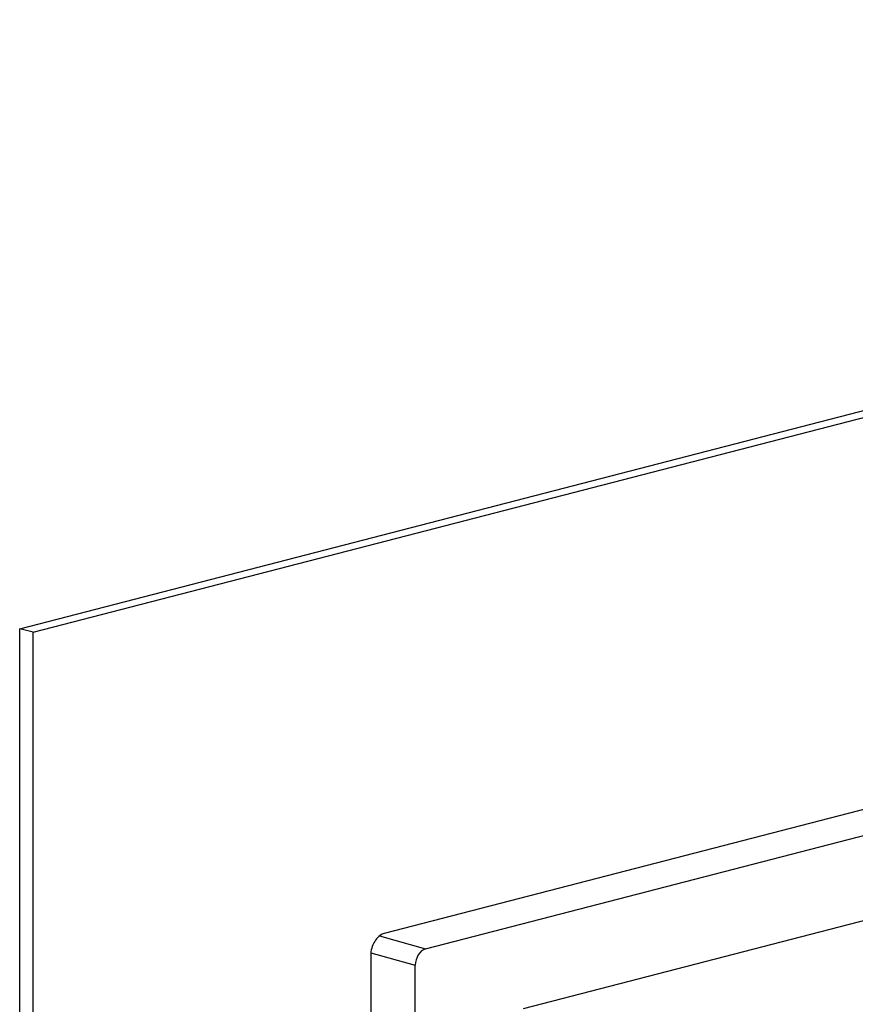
# Model space of a CAD drawing. Header units: millimetres. Extents: x 0 to 3905, y -1166 to 1110.
# Tile 148 of 155: x 2591 to 2678, y 610 to 713. Entities that reach past the tile are written whole.
import ezdxf

# ---------------------------------------------------------------- set-up
doc = ezdxf.new("R2010")
doc.units = ezdxf.units.MM
doc.header["$LTSCALE"] = 65.395
for name, color, linetype in [('DE-13-001392DXF_CONTINUOUS_LINE', 7, 'CONTINUOUS'), ('DE-13-001394DXF_CONTINUOUS_LINE', 7, 'CONTINUOUS'), ('PRT0001_DXF_CONTINUOUS_LINE', 7, 'CONTINUOUS')]:
    doc.layers.add(name, color=color, linetype=linetype)

msp = doc.modelspace()

# ---------------------------------------------------------------- linework, layer by layer
at = {"layer": 'DE-13-001392DXF_CONTINUOUS_LINE'}
msp.add_line((2643.499, 609.136), (2797.359, 648.958), dxfattribs=at)
at = {"layer": 'DE-13-001394DXF_CONTINUOUS_LINE'}
for p, q in [((2633.18, 615.416), (2806.829, 660.359)), ((2628.346, 616.772), (2633.18, 615.416)), ((2627.451, 615.002), (2632.12, 613.693)), ((2632.12, 594.413), (2632.12, 613.693))]:
    msp.add_line(p, q, dxfattribs=at)
msp.add_ellipse((2633.181, 613.966), major_axis=(0.375, 1.453), ratio=0.6833227, start_param=0.3618546, end_param=1.9319657, dxfattribs=at)
at = {"layer": 'PRT0001_DXF_CONTINUOUS_LINE'}
for p, q in [((2590.534, 649.082), (2838.021, 713.137)), ((2591.948, 648.716), (2839.435, 712.771)), ((2802.525, 661.986), (2628.858, 617.037)), ((2590.534, 407.601), (2590.534, 649.082)), ((2591.948, 648.716), (2590.534, 649.082)), ((2591.948, 407.235), (2591.948, 648.716)), ((2627.435, 614.725), (2627.435, 593.092))]:
    msp.add_line(p, q, dxfattribs=at)
msp.add_open_spline([(2628.858, 617.037), (2628.437, 616.928), (2627.683, 616.192), (2627.435, 615.238), (2627.435, 614.725)], degree=3, knots=[0, 0, 0, 0, 0.4585736, 1, 1, 1, 1], dxfattribs=at)

doc.saveas('drawing.dxf')
